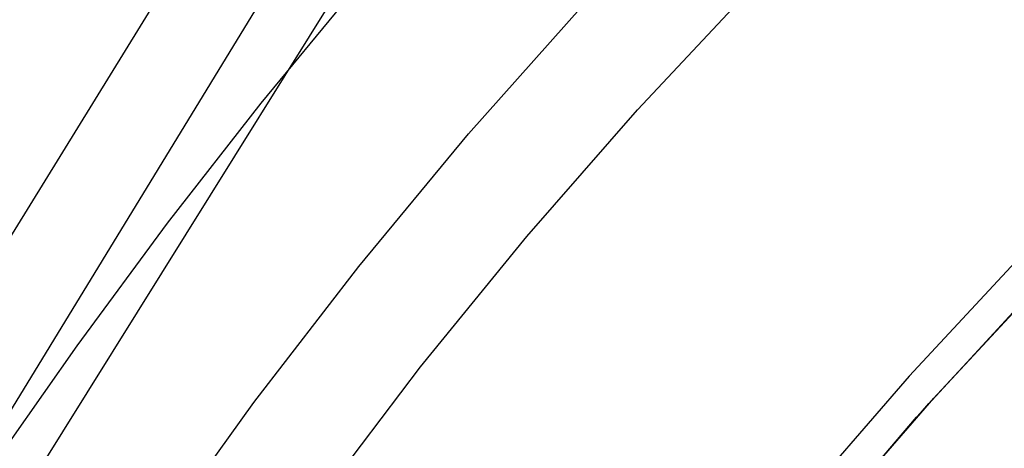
# Model space of a CAD drawing. Header units: millimetres. Extents: x 10802 to 11966, y -167 to 850.
# Tile 72 of 182: x 11311 to 11328, y 532 to 539. Entities that reach past the tile are written whole.
import ezdxf

# ---------------------------------------------------------------- set-up
doc = ezdxf.new("R2010")
doc.units = ezdxf.units.MM
doc.layers.add('1', color=7, linetype='Continuous')
doc.layers.add('color', color=7, linetype='Continuous')

msp = doc.modelspace()

# ---------------------------------------------------------------- linework, layer by layer
at = {"layer": '1', "color": 29, "true_color": 0x4d342b}
for p, q in [((11275.42, 477.555, 59.552), (11336.974, 577.429, 59.331)), ((11338.132, 576.756, 59.449), (11276.95, 476.652, 59.561)), ((11277.213, 476.497, 65.657), (11339.372, 576.035, 65.657)), ((11317.202, 540.053, 59.536), (11315.468, 537.949, 59.525)), ((11315.468, 537.949, 59.525), (11313.892, 535.926, 59.517)), ((11313.892, 535.926, 59.517), (11312.371, 533.862, 59.511)), ((11328.169, 535.279, 65.657), (11326.38, 533.356, 65.657)), ((11326.793, 532.985, 46.264), (11328.569, 534.893, 46.264)), ((11326.793, 532.985, 34.462), (11328.569, 534.893, 34.462)), ((11326.793, 532.985, 40.363), (11328.569, 534.893, 40.363)), ((11312.371, 533.862, 59.511), (11311.236, 532.246, 59.508)), ((11326.38, 533.356, 65.657), (11324.659, 531.373, 65.657)), ((11325.084, 531.017, 46.264), (11326.793, 532.985, 46.264)), ((11325.084, 531.017, 34.462), (11326.793, 532.985, 34.462)), ((11325.084, 531.017, 40.363), (11326.793, 532.985, 40.363))]:
    msp.add_line(p, q, dxfattribs=at)
at = {"layer": 'color', "color": 254, "true_color": 0xcad1ee}
for p, q in [((11321.807, 537.834, 8.272), (11323.743, 539.9, 8.272)), ((11318.964, 537.429, 9.65), (11320.885, 539.592, 9.65)), ((11319.944, 535.703, 8.272), (11321.807, 537.834, 8.272)), ((11317.117, 535.201, 9.65), (11318.964, 537.429, 9.65)), ((11318.156, 533.508, 8.272), (11319.944, 535.703, 8.272)), ((11315.349, 532.911, 9.65), (11317.117, 535.201, 9.65)), ((11326.711, 532.894, 13.408), (11328.453, 534.772, 13.408)), ((11326.505, 532.663, 34.462), (11328.258, 534.569, 34.462)), ((11326.505, 532.663, 23.935), (11328.258, 534.569, 23.935)), ((11316.444, 531.253, 8.272), (11318.156, 533.508, 8.272)), ((11313.661, 530.561, 9.65), (11315.349, 532.911, 9.65)), ((11325.035, 530.958, 13.408), (11326.711, 532.894, 13.408)), ((11324.819, 530.699, 34.462), (11326.505, 532.663, 34.462)), ((11324.819, 530.699, 23.935), (11326.505, 532.663, 23.935))]:
    msp.add_line(p, q, dxfattribs=at)

doc.saveas('drawing.dxf')
